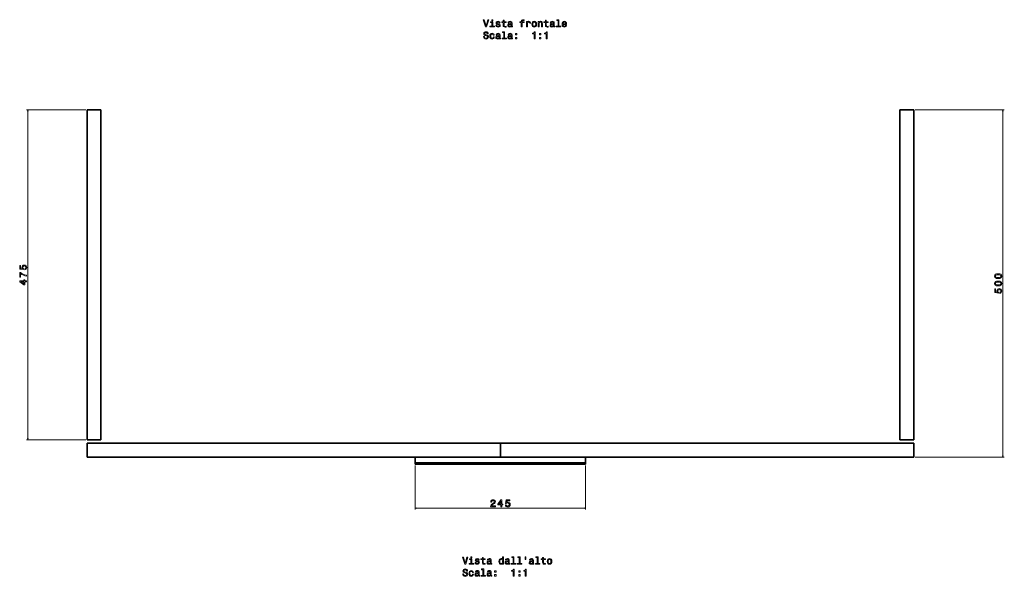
# Model space of a CAD drawing. Extents: x -8 to 2306, y -769 to 921.
# Tile 1 of 3: x -8 to 1410, y -769 to 33. Entities that reach past the tile are written whole.
import ezdxf

# ---------------------------------------------------------------- set-up
doc = ezdxf.new("R2010")
doc.units = 0

msp = doc.modelspace()

# ---------------------------------------------------------------- linework, layer by layer
at = {"color": 7, "lineweight": 13}
for p, q in [((87.3, -97.1), (2.1, -97.1)), ((4.1, -572.1), (4.1, -97.1)), ((1281.3, -97.1), (1409.6, -97.1)), ((1407.6, -597.1), (1407.6, -97.1)), ((87.3, -572.1), (2.1, -572.1)), ((561.8, -609.1), (561.8, -672.4)), ((806.8, -609.1), (806.8, -672.4)), ((1281.3, -597.1), (1409.6, -597.1)), ((561.8, -670.4), (806.8, -670.4))]:
    msp.add_line(p, q, dxfattribs=at)
at = {"color": 7, "lineweight": 35}
for p, q in [((89.3, -97.1), (89.3, -572.1)), ((89.3, -572.1), (89.3, -97.1)), ((89.3, -97.1), (109.3, -97.1)), ((109.3, -97.1), (89.3, -97.1)), ((109.3, -572.1), (109.3, -97.1)), ((109.3, -572.1), (109.3, -97.1)), ((109.3, -97.1), (109.3, -572.1)), ((1259.3, -97.1), (1259.3, -572.1)), ((1259.3, -572.1), (1259.3, -97.1)), ((1259.3, -97.1), (1279.3, -97.1)), ((1279.3, -97.1), (1259.3, -97.1)), ((1279.3, -572.1), (1279.3, -97.1)), ((1279.3, -572.1), (1279.3, -97.1)), ((1279.3, -97.1), (1279.3, -572.1)), ((89.3, -572.1), (109.3, -572.1)), ((89.3, -572.1), (109.3, -572.1)), ((109.3, -572.1), (89.3, -572.1)), ((684.3, -577.1), (89.3, -577.1)), ((89.3, -577.1), (89.3, -597.1)), ((89.3, -577.1), (684.3, -577.1)), ((89.3, -597.1), (89.3, -577.1)), ((1279.3, -577.1), (684.3, -577.1)), ((684.3, -577.1), (1279.3, -577.1)), ((684.3, -597.1), (684.3, -577.1)), ((684.3, -577.1), (684.3, -597.1)), ((1259.3, -572.1), (1279.3, -572.1)), ((1259.3, -572.1), (1279.3, -572.1)), ((1279.3, -572.1), (1259.3, -572.1)), ((1279.3, -597.1), (1279.3, -577.1)), ((1279.3, -597.1), (1279.3, -577.1)), ((1279.3, -577.1), (1279.3, -597.1)), ((89.3, -597.1), (561.8, -597.1)), ((89.3, -597.1), (684.3, -597.1)), ((684.3, -597.1), (89.3, -597.1)), ((806.8, -597.1), (561.8, -597.1)), ((561.8, -597.1), (806.8, -597.1)), ((806.8, -605.1), (561.8, -605.1)), ((561.8, -605.1), (806.8, -605.1)), ((806.8, -607.1), (561.8, -607.1)), ((561.8, -607.1), (806.8, -607.1)), ((561.8, -607.1), (806.8, -607.1)), ((1279.3, -597.1), (684.3, -597.1)), ((684.3, -597.1), (1279.3, -597.1)), ((806.8, -597.1), (1279.3, -597.1))]:
    msp.add_line(p, q, dxfattribs=at)
at = {"color": 7, "lineweight": 35, "ltscale": 0.2}
for p, q in [((561.8, -605.1), (561.8, -597.1)), ((561.8, -597.1), (561.8, -605.1)), ((806.8, -597.1), (806.8, -605.1)), ((806.8, -605.1), (806.8, -597.1))]:
    msp.add_line(p, q, dxfattribs=at)
at = {"color": 7, "lineweight": 35, "ltscale": 0.05}
for p, q in [((561.8, -607.1), (561.8, -605.1)), ((561.8, -605.1), (561.8, -607.1)), ((806.8, -605.1), (806.8, -607.1)), ((806.8, -607.1), (806.8, -605.1))]:
    msp.add_line(p, q, dxfattribs=at)
at = {"color": 7, "lineweight": 35, "ltscale": 0.25}
msp.add_line((806.8, -607.1), (806.8, -597.1), dxfattribs=at)
at = {"color": 7, "lineweight": 13}
for points in [[(666.1, 32.3), (663.6, 23.7), (661, 32.3), (659.7, 32.3), (662.9, 22.2), (664.3, 22.2), (667.5, 32.3)], [(673.2, 23.3), (673.2, 29.7), (669.9, 29.7), (669.9, 28.6), (671.9, 28.6), (671.9, 23.3), (669.3, 23.3), (669.3, 22.2), (675.8, 22.2), (675.8, 23.3)], [(673.2, 32.6), (671.9, 32.6), (671.9, 31.1), (673.2, 31.1)], [(681.8, 26.8), (680.5, 27), (679.6, 27.4), (679.3, 28), (679.4, 28.5), (679.7, 28.9), (680.2, 29.1), (680.9, 29.2), (681.6, 29.1), (682.1, 28.8), (682.5, 28.4), (682.6, 27.9), (683.9, 27.9), (683.9, 27.9), (683.6, 28.9), (683, 29.6), (682.1, 30.1), (680.9, 30.3), (679.7, 30.1), (678.8, 29.6), (678.2, 28.9), (678.1, 28), (678.2, 27.1), (678.6, 26.5), (679.3, 26.1), (680.2, 25.8), (681.6, 25.5), (682.5, 25.1), (682.7, 24.8), (682.8, 24.4), (682.7, 23.8), (682.3, 23.4), (681.8, 23.2), (681, 23.1), (680.2, 23.2), (679.7, 23.5), (679.3, 24), (679.1, 24.6), (677.9, 24.6), (678.1, 23.5), (678.7, 22.7), (679.6, 22.2), (680.9, 22), (682.3, 22.2), (683.3, 22.7), (683.9, 23.5), (684.1, 24.5), (683.9, 25.4), (683.5, 26), (682.7, 26.4)], [(688.4, 28.6), (688.4, 24.8), (688.4, 23.5), (688.8, 22.6), (689.6, 22.1), (691, 22), (692.5, 22), (692.5, 23.1), (691.4, 23), (690.4, 23.2), (689.9, 23.5), (689.7, 24.1), (689.6, 25), (689.6, 28.6), (692.5, 28.6), (692.5, 29.7), (689.6, 29.7), (689.6, 32), (688.4, 32), (688.4, 29.7), (686.2, 29.7), (686.2, 28.6)], [(699.9, 23.2), (699.9, 23.2), (700, 22.7), (700.2, 22.4), (701.1, 22.1), (701.8, 22.2), (701.8, 23.2), (701.5, 23.1), (701.1, 23.3), (701, 23.9), (701, 27.9), (700.9, 28.9), (700.4, 29.7), (699.5, 30.1), (698.3, 30.3), (697, 30.1), (696.1, 29.6), (695.6, 28.8), (695.4, 27.8), (695.4, 27.7), (696.5, 27.7), (696.6, 28.3), (697, 28.8), (697.5, 29), (698.2, 29.1), (698.9, 29.1), (699.4, 28.8), (699.7, 28.5), (699.8, 27.9), (699.8, 27.3), (699.5, 27), (699, 26.9), (697.9, 26.8), (696.6, 26.5), (695.8, 26.1), (695.2, 25.3), (695.1, 24.3), (695.2, 23.3), (695.7, 22.6), (696.4, 22.2), (697.4, 22), (698.7, 22.3)], [(714.4, 28.6), (714.4, 22.2), (715.7, 22.2), (715.7, 28.6), (718.6, 28.6), (718.6, 29.7), (715.7, 29.7), (715.7, 30.2), (715.8, 30.8), (716.1, 31.2), (716.7, 31.4), (717.5, 31.5), (718.6, 31.4), (718.6, 32.5), (717.2, 32.6), (716, 32.5), (715.1, 32.1), (714.6, 31.4), (714.4, 30.4), (714.4, 29.7), (712.1, 29.7), (712.1, 28.6)], [(721.8, 22.2), (723.1, 22.2), (723.1, 26.7), (723.2, 27.7), (723.6, 28.5), (724.2, 29), (725.1, 29.1), (725.7, 29), (726.2, 28.7), (726.5, 28.2), (726.6, 27.6), (727.9, 27.6), (727.7, 28.7), (727.2, 29.6), (726.4, 30.1), (725.4, 30.3), (724.6, 30.1), (724, 29.8), (723.4, 29.4), (723, 28.7), (723, 30), (721.8, 30)], [(729.6, 26.1), (729.9, 24.3), (730.5, 23), (731.6, 22.2), (733, 22), (734.4, 22.2), (735.5, 23), (736.1, 24.3), (736.4, 26.1), (736.1, 27.9), (735.5, 29.2), (734.4, 30), (733, 30.3), (731.6, 30), (730.5, 29.2), (729.9, 27.9)], [(730.9, 26.1), (731.1, 27.4), (731.5, 28.3), (732.1, 28.9), (733, 29.1), (733.9, 28.9), (734.5, 28.4), (734.9, 27.4), (735.1, 26.1), (734.9, 24.8), (734.5, 23.9), (733.9, 23.3), (733, 23.1), (732.1, 23.3), (731.5, 23.9), (731.1, 24.8)], [(738.7, 22.2), (740, 22.2), (740, 26.7), (740.1, 27.7), (740.5, 28.5), (741.2, 28.9), (742, 29.1), (742.7, 29), (743.2, 28.6), (743.4, 27.9), (743.4, 27.1), (743.4, 22.2), (744.7, 22.2), (744.7, 27.3), (744.6, 28.3), (744.4, 29.2), (743.5, 30), (742.2, 30.3), (741.5, 30.2), (740.9, 29.9), (740.3, 29.4), (739.9, 28.8), (739.9, 30), (738.7, 30)], [(749.1, 28.6), (749.1, 24.8), (749.2, 23.5), (749.6, 22.6), (750.4, 22.1), (751.7, 22), (753.2, 22), (753.2, 23.1), (752.1, 23), (751.1, 23.2), (750.6, 23.5), (750.4, 24.1), (750.3, 25), (750.3, 28.6), (753.2, 28.6), (753.2, 29.7), (750.3, 29.7), (750.3, 32), (749.1, 32), (749.1, 29.7), (746.9, 29.7), (746.9, 28.6)], [(760.6, 23.2), (760.6, 23.2), (760.7, 22.7), (760.9, 22.4), (761.8, 22.1), (762.5, 22.2), (762.5, 23.2), (762.2, 23.1), (761.8, 23.3), (761.8, 23.9), (761.8, 27.9), (761.6, 28.9), (761.1, 29.7), (760.2, 30.1), (759, 30.3), (757.8, 30.1), (756.9, 29.6), (756.3, 28.8), (756.1, 27.8), (756.1, 27.7), (757.3, 27.7), (757.4, 28.3), (757.7, 28.8), (758.2, 29), (758.9, 29.1), (759.6, 29.1), (760.1, 28.8), (760.4, 28.5), (760.5, 27.9), (760.5, 27.3), (760.3, 27), (759.7, 26.9), (758.6, 26.8), (757.4, 26.5), (756.5, 26.1), (756, 25.3), (755.8, 24.3), (755.9, 23.3), (756.4, 22.6), (757.1, 22.2), (758.1, 22), (759.4, 22.3)], [(767.2, 31.5), (767.2, 23.3), (764.6, 23.3), (764.6, 22.2), (771.1, 22.2), (771.1, 23.3), (768.5, 23.3), (768.5, 32.6), (765.3, 32.6), (765.3, 31.5)], [(774.5, 25.7), (779.6, 25.7), (779.6, 26.3), (779.4, 28), (778.7, 29.2), (777.7, 30), (776.4, 30.3), (775.1, 30), (774.1, 29.2), (773.4, 27.8), (773.2, 26.1), (773.4, 24.3), (774, 23), (775, 22.2), (776.3, 22), (777.5, 22.2), (778.4, 22.6), (779.1, 23.4), (779.4, 24.5), (778.2, 24.5), (777.9, 23.9), (777.6, 23.5), (776.5, 23.1), (775.7, 23.3), (775.1, 23.8), (774.6, 24.6), (774.5, 25.7)], [(774.5, 26.8), (774.7, 27.8), (775.1, 28.5), (775.6, 29), (776.4, 29.1), (777.2, 29), (777.8, 28.5), (778.1, 27.8), (778.3, 26.8)], [(661.3, 8.3), (660, 8.3), (660.3, 6.7), (661, 5.6), (662.1, 4.9), (663.6, 4.7), (665.1, 4.9), (666.2, 5.6), (666.9, 6.5), (667.2, 7.9), (667, 9), (666.4, 9.8), (665.4, 10.3), (664.1, 10.7), (663, 11), (662.2, 11.3), (661.8, 11.7), (661.7, 12.5), (661.8, 13.1), (662.2, 13.6), (662.8, 13.9), (663.6, 14), (664.4, 13.9), (665, 13.5), (665.4, 12.9), (665.6, 12), (666.9, 12), (666.9, 12), (666.7, 13.4), (666, 14.4), (665, 15), (663.5, 15.2), (662.2, 15), (661.2, 14.4), (660.6, 13.5), (660.3, 12.3), (660.5, 11.2), (661.1, 10.4), (661.9, 9.9), (663.1, 9.6), (664.3, 9.2), (665.2, 8.9), (665.7, 8.5), (665.9, 7.7), (665.7, 7), (665.3, 6.4), (664.6, 6), (663.7, 5.9), (662.7, 6.1), (662, 6.5), (661.5, 7.3)], [(689.2, 14.2), (689.2, 6), (686.6, 6), (686.6, 5), (693, 5), (693, 6), (690.4, 6), (690.4, 15.3), (687.2, 15.3), (687.2, 14.2)], [(699.8, 24.9), (699.6, 24.2), (699.1, 23.6), (698.5, 23.2), (697.6, 23.1), (697.1, 23.2), (696.7, 23.4), (696.4, 23.8), (696.3, 24.4), (696.4, 24.9), (696.6, 25.3), (697.6, 25.7), (698.7, 25.8), (699.8, 26.2)], [(732.7, 5), (734.1, 5), (734.1, 15), (733.1, 15), (732.8, 14.2), (732.3, 13.6), (731.5, 13.2), (730.4, 13.1), (730.4, 12.1), (732.7, 12.1)], [(750.1, 5), (751.4, 5), (751.4, 15), (750.4, 15), (750.2, 14.2), (749.6, 13.6), (748.9, 13.2), (747.8, 13.1), (747.8, 12.1), (750.1, 12.1)], [(760.5, 24.9), (760.3, 24.2), (759.9, 23.6), (759.2, 23.2), (758.3, 23.1), (757.8, 23.2), (757.4, 23.4), (757.1, 23.8), (757.1, 24.4), (757.1, 24.9), (757.4, 25.3), (758.3, 25.7), (759.4, 25.8), (760.5, 26.2)], [(674.2, 10.1), (675.5, 10.1), (675.2, 11.3), (674.6, 12.2), (673.6, 12.8), (672.4, 13), (671, 12.7), (670, 11.9), (669.3, 10.6), (669.1, 8.8), (669.3, 7.1), (669.9, 5.8), (670.9, 5), (672.3, 4.7), (673.6, 4.9), (674.5, 5.5), (675.2, 6.5), (675.5, 7.7), (674.3, 7.7), (674.1, 6.9), (673.7, 6.3), (673.1, 5.9), (672.4, 5.8), (671.5, 6), (670.9, 6.6), (670.5, 7.5), (670.4, 8.9), (670.5, 10.2), (670.9, 11.1), (671.5, 11.7), (672.4, 11.9), (673.1, 11.7), (673.7, 11.4), (674.1, 10.9)], [(682.6, 6), (682.6, 5.9), (682.6, 5.4), (682.9, 5.1), (683.8, 4.8), (684.5, 4.9), (684.5, 5.9), (684.2, 5.9), (683.8, 6.1), (683.7, 6.6), (683.7, 10.6), (683.5, 11.7), (683, 12.4), (682.1, 12.8), (680.9, 13), (679.7, 12.8), (678.8, 12.3), (678.2, 11.5), (678, 10.5), (678, 10.5), (679.2, 10.5), (679.3, 11.1), (679.6, 11.5), (680.1, 11.8), (680.9, 11.9), (681.6, 11.8), (682.1, 11.6), (682.4, 11.2), (682.5, 10.7), (682.4, 10.1), (682.2, 9.8), (681.6, 9.6), (680.5, 9.5), (679.3, 9.2), (678.4, 8.8), (677.9, 8.1), (677.7, 7), (677.9, 6), (678.3, 5.3), (679, 4.9), (680, 4.7), (681.4, 5)], [(682.4, 7.7), (682.3, 6.9), (681.8, 6.3), (681.1, 6), (680.3, 5.8), (679.7, 5.9), (679.3, 6.1), (679.1, 6.5), (679, 7.1), (679.1, 7.6), (679.3, 8), (680.2, 8.4), (681.4, 8.6), (682.4, 8.9)], [(699.9, 6), (699.9, 5.9), (700, 5.4), (700.2, 5.1), (701.1, 4.8), (701.8, 4.9), (701.8, 5.9), (701.5, 5.9), (701.1, 6.1), (701, 6.6), (701, 10.6), (700.9, 11.7), (700.4, 12.4), (699.5, 12.8), (698.3, 13), (697, 12.8), (696.1, 12.3), (695.6, 11.5), (695.4, 10.5), (695.4, 10.5), (696.5, 10.5), (696.6, 11.1), (697, 11.5), (697.5, 11.8), (698.2, 11.9), (698.9, 11.8), (699.4, 11.6), (699.7, 11.2), (699.8, 10.7), (699.8, 10.1), (699.5, 9.8), (699, 9.6), (697.9, 9.5), (696.6, 9.2), (695.8, 8.8), (695.2, 8.1), (695.1, 7), (695.2, 6), (695.7, 5.3), (696.4, 4.9), (697.4, 4.7), (698.7, 5)], [(699.8, 7.7), (699.6, 6.9), (699.1, 6.3), (698.5, 6), (697.6, 5.8), (697.1, 5.9), (696.7, 6.1), (696.4, 6.5), (696.3, 7.1), (696.4, 7.6), (696.6, 8), (697.6, 8.4), (698.7, 8.6), (699.8, 8.9)], [(706, 10.6), (708, 10.6), (708, 12.7), (706, 12.7)], [(706, 5), (708, 5), (708, 7.1), (706, 7.1)], [(740.7, 10.6), (742.7, 10.6), (742.7, 12.7), (740.7, 12.7)], [(740.7, 5), (742.7, 5), (742.7, 7.1), (740.7, 7.1)], [(-0.5, -327.5), (0.7, -327.2), (1.6, -326.5), (2.2, -325.5), (2.4, -324.1), (2.1, -322.7), (1.4, -321.5), (0.3, -320.8), (-1.2, -320.5), (-2.5, -320.8), (-3.5, -321.5), (-4.2, -322.6), (-4.5, -324), (-4.3, -325), (-3.8, -325.9), (-6.5, -325.5), (-6.5, -321.1), (-7.7, -321.1), (-7.7, -326.4), (-2.4, -327.2), (-2.4, -326.1), (-3.1, -325.2), (-3.3, -324.2), (-3.2, -323.3), (-2.7, -322.6), (-2, -322.1), (-1.1, -321.9), (-0.2, -322.1), (0.5, -322.6), (1, -323.3), (1.1, -324.2), (1, -324.9), (0.7, -325.5), (0.2, -326), (-0.5, -326.2)], [(2.1, -336.6), (2.1, -335.2), (-0.3, -334.7), (-2.5, -333.9), (-4.6, -332.7), (-6.5, -331.1), (-7.7, -331.1), (-7.7, -338), (-6.4, -338), (-6.4, -332.5), (-4.4, -334.1), (-2.4, -335.3), (-0.2, -336.1)], [(1400.8, -339.9), (1403, -339.7), (1404.6, -339), (1405.6, -337.9), (1405.9, -336.4), (1405.6, -335), (1404.6, -333.9), (1403, -333.2), (1400.8, -333), (1398.5, -333.2), (1397.6, -333.5), (1396.9, -333.9), (1395.9, -335), (1395.6, -336.4), (1395.9, -337.9), (1396.9, -339), (1398.5, -339.7)], [(1400.8, -338.5), (1399, -338.4), (1397.8, -338.1), (1397, -337.4), (1396.8, -336.4), (1397, -335.5), (1397.8, -334.9), (1399, -334.5), (1400.8, -334.4), (1402.5, -334.5), (1403.8, -334.9), (1404.5, -335.5), (1404.7, -336.4), (1404.5, -337.4), (1403.8, -338.1), (1402.5, -338.4)], [(2.1, -344.5), (2.1, -343.2), (-0.4, -343.2), (-0.4, -341.8), (-1.5, -341.8), (-1.5, -343.2), (-7.7, -343.2), (-7.7, -344.5), (-1.7, -348.9), (-0.4, -348.9), (-0.4, -344.5)], [(-1.5, -347.7), (-6, -344.5), (-1.5, -344.5)], [(1400.8, -350.6), (1403, -350.4), (1404.6, -349.7), (1405.6, -348.6), (1405.9, -347.1), (1405.6, -345.6), (1404.6, -344.6), (1403, -343.9), (1400.8, -343.7), (1398.5, -343.9), (1397.6, -344.2), (1396.9, -344.6), (1395.9, -345.6), (1395.6, -347.1), (1395.9, -348.6), (1396.9, -349.7), (1398.5, -350.4)], [(1400.8, -349.2), (1399, -349.1), (1397.8, -348.7), (1397, -348.1), (1396.8, -347.1), (1397, -346.2), (1397.8, -345.5), (1399, -345.2), (1400.8, -345), (1402.5, -345.2), (1403.8, -345.5), (1404.5, -346.2), (1404.7, -347.1), (1404.5, -348.1), (1403.8, -348.7), (1402.5, -349.1)], [(1403, -361.4), (1404.2, -361.1), (1405.1, -360.3), (1405.7, -359.3), (1405.9, -358), (1405.7, -356.5), (1405, -355.4), (1403.8, -354.7), (1402.4, -354.4), (1401.1, -354.6), (1400, -355.3), (1399.3, -356.4), (1399.1, -357.8), (1399.3, -358.9), (1399.7, -359.7), (1397, -359.3), (1397, -354.9), (1395.9, -354.9), (1395.9, -360.3), (1401.2, -361.1), (1401.2, -359.9), (1400.5, -359.1), (1400.2, -358), (1400.4, -357.1), (1400.9, -356.4), (1401.6, -356), (1402.5, -355.8), (1403.4, -356), (1404.1, -356.4), (1404.5, -357.1), (1404.7, -358), (1404.6, -358.8), (1404.3, -359.4), (1403.7, -359.8), (1403, -360)], [(670.1, -668.4), (677, -668.4), (677, -667.1), (671.5, -667.1), (671.8, -666.5), (672.3, -665.9), (673.9, -664.9), (674.8, -664.4), (675.7, -663.8), (676.4, -663.1), (676.8, -662.3), (677, -661.3), (676.7, -660.1), (676, -659.1), (675, -658.5), (673.7, -658.3), (672.3, -658.6), (671.2, -659.2), (670.5, -660.3), (670.3, -661.7), (670.3, -661.9), (671.6, -661.9), (671.6, -661.8), (671.8, -660.8), (672.1, -660.1), (672.8, -659.7), (673.6, -659.5), (674.4, -659.6), (675, -660), (675.4, -660.6), (675.6, -661.3), (675.5, -661.9), (675.2, -662.5), (674.8, -663), (674.1, -663.4), (673.3, -663.9), (671.9, -664.8), (670.9, -665.7), (670.3, -666.9), (670.1, -668.3)], [(685.1, -668.4), (686.4, -668.4), (686.4, -665.9), (687.8, -665.9), (687.8, -664.7), (686.4, -664.7), (686.4, -658.6), (685.1, -658.6), (680.7, -664.6), (680.7, -665.9), (685.1, -665.9)], [(681.9, -664.7), (685.1, -660.3), (685.1, -664.7)], [(691.4, -665.8), (691.7, -667), (692.4, -667.9), (693.4, -668.4), (694.8, -668.7), (696.2, -668.4), (697.4, -667.7), (698.1, -666.6), (698.3, -665.1), (698.1, -663.8), (697.4, -662.7), (696.3, -662.1), (694.9, -661.8), (693.9, -662), (693, -662.5), (693.4, -659.8), (697.8, -659.8), (697.8, -658.6), (692.5, -658.6), (691.7, -663.9), (692.8, -663.9), (693.7, -663.2), (694.7, -663), (695.6, -663.1), (696.3, -663.6), (696.8, -664.3), (697, -665.2), (696.8, -666.1), (696.3, -666.8), (695.6, -667.3), (694.7, -667.4), (694, -667.3), (693.4, -667), (692.9, -666.5), (692.7, -665.8)], [(636.1, -741), (633.6, -749.5), (631, -741), (629.7, -741), (632.9, -751), (634.3, -751), (637.5, -741)], [(643.2, -749.9), (643.2, -743.5), (639.9, -743.5), (639.9, -744.6), (641.9, -744.6), (641.9, -749.9), (639.3, -749.9), (639.3, -751), (645.8, -751), (645.8, -749.9)], [(643.2, -740.7), (641.9, -740.7), (641.9, -742.1), (643.2, -742.1)], [(651.8, -746.5), (650.5, -746.2), (649.6, -745.9), (649.3, -745.2), (649.4, -744.7), (649.7, -744.4), (650.2, -744.2), (650.9, -744.1), (651.6, -744.2), (652.1, -744.4), (652.5, -744.8), (652.6, -745.3), (653.9, -745.3), (653.9, -745.3), (653.6, -744.4), (653, -743.6), (652.1, -743.2), (650.9, -743), (649.7, -743.2), (648.8, -743.6), (648.2, -744.3), (648.1, -745.2), (648.2, -746.1), (648.6, -746.7), (649.3, -747.1), (650.2, -747.4), (651.6, -747.8), (652.5, -748.1), (652.7, -748.4), (652.8, -748.9), (652.7, -749.4), (652.3, -749.8), (651.8, -750.1), (651, -750.1), (650.2, -750.1), (649.7, -749.8), (649.3, -749.3), (649.1, -748.6), (647.9, -748.6), (648.1, -749.7), (648.7, -750.6), (649.6, -751.1), (650.9, -751.3), (652.3, -751.1), (653.3, -750.6), (653.9, -749.8), (654.1, -748.7), (653.9, -747.8), (653.5, -747.2), (652.7, -746.8)], [(658.4, -744.6), (658.4, -748.5), (658.4, -749.7), (658.8, -750.6), (659.6, -751.1), (661, -751.3), (662.5, -751.2), (662.5, -750.1), (661.4, -750.2), (660.4, -750.1), (659.9, -749.7), (659.7, -749.1), (659.6, -748.3), (659.6, -744.6), (662.5, -744.6), (662.5, -743.5), (659.6, -743.5), (659.6, -741.3), (658.4, -741.3), (658.4, -743.5), (656.2, -743.5), (656.2, -744.6)], [(669.9, -750), (669.9, -750), (670, -750.5), (670.2, -750.9), (671.1, -751.1), (671.8, -751), (671.8, -750), (671.5, -750.1), (671.1, -749.9), (671, -749.3), (671, -745.3), (670.9, -744.3), (670.4, -743.6), (669.5, -743.1), (668.3, -743), (667, -743.2), (666.1, -743.7), (665.6, -744.4), (665.4, -745.4), (665.4, -745.5), (666.5, -745.5), (666.6, -744.9), (667, -744.5), (667.5, -744.2), (668.2, -744.1), (668.9, -744.2), (669.4, -744.4), (669.7, -744.8), (669.8, -745.3), (669.8, -745.9), (669.5, -746.2), (669, -746.3), (667.9, -746.5), (666.6, -746.7), (665.8, -747.2), (665.2, -747.9), (665.1, -749), (665.2, -749.9), (665.7, -750.6), (666.4, -751.1), (667.4, -751.2), (668.7, -750.9)], [(669.8, -748.3), (669.6, -749), (669.1, -749.6), (668.5, -750), (667.6, -750.1), (667.1, -750), (666.7, -749.8), (666.4, -749.4), (666.3, -748.9), (666.4, -748.3), (666.6, -748), (667.6, -747.6), (668.7, -747.4), (669.8, -747.1)], [(687.4, -749.8), (687.4, -751), (688.7, -751), (688.7, -740.7), (687.4, -740.7), (687.4, -744.4), (686.5, -743.3), (685.9, -743.1), (685.2, -743), (684, -743.3), (683, -744.1), (682.4, -745.4), (682.2, -747.1), (682.4, -748.9), (683, -750.2), (684, -751), (685.2, -751.3), (685.9, -751.2), (686.5, -750.9)], [(685.4, -744.1), (686.3, -744.3), (686.9, -744.9), (687.3, -745.8), (687.4, -747.1), (687.3, -748.4), (686.9, -749.4), (686.3, -749.9), (685.4, -750.1), (684.6, -749.9), (684, -749.4), (683.6, -748.4), (683.5, -747.1), (683.6, -745.8), (684, -744.9), (684.6, -744.3)], [(695.9, -750), (695.9, -750), (696, -750.5), (696.2, -750.9), (697.1, -751.1), (697.8, -751), (697.8, -750), (697.5, -750.1), (697.1, -749.9), (697.1, -749.3), (697.1, -745.3), (696.9, -744.3), (696.4, -743.6), (695.5, -743.1), (694.3, -743), (693.1, -743.2), (692.2, -743.7), (691.6, -744.4), (691.4, -745.4), (691.4, -745.5), (692.6, -745.5), (692.7, -744.9), (693, -744.5), (693.5, -744.2), (694.2, -744.1), (694.9, -744.2), (695.4, -744.4), (695.7, -744.8), (695.8, -745.3), (695.8, -745.9), (695.6, -746.2), (695, -746.3), (693.9, -746.5), (692.7, -746.7), (691.8, -747.2), (691.3, -747.9), (691.1, -749), (691.2, -749.9), (691.7, -750.6), (692.4, -751.1), (693.4, -751.2), (694.8, -750.9)], [(695.8, -748.3), (695.6, -749), (695.2, -749.6), (694.5, -750), (693.6, -750.1), (693.1, -750), (692.7, -749.8), (692.4, -749.4), (692.4, -748.9), (692.4, -748.3), (692.7, -748), (693.6, -747.6), (694.8, -747.4), (695.8, -747.1)], [(702.5, -741.7), (702.5, -749.9), (699.9, -749.9), (699.9, -751), (706.4, -751), (706.4, -749.9), (703.8, -749.9), (703.8, -740.7), (700.6, -740.7), (700.6, -741.7)], [(711.2, -741.7), (711.2, -749.9), (708.6, -749.9), (708.6, -751), (715.1, -751), (715.1, -749.9), (712.5, -749.9), (712.5, -740.7), (709.2, -740.7), (709.2, -741.7)], [(719.9, -740.6), (719.9, -744.6), (720.8, -744.6), (720.8, -740.6)], [(730.6, -750), (730.6, -750), (730.7, -750.5), (730.9, -750.9), (731.8, -751.1), (732.5, -751), (732.5, -750), (732.2, -750.1), (731.8, -749.9), (731.8, -749.3), (731.8, -745.3), (731.6, -744.3), (731.1, -743.6), (730.2, -743.1), (729, -743), (727.8, -743.2), (726.9, -743.7), (726.3, -744.4), (726.1, -745.4), (726.1, -745.5), (727.3, -745.5), (727.4, -744.9), (727.7, -744.5), (728.2, -744.2), (728.9, -744.1), (729.6, -744.2), (730.1, -744.4), (730.4, -744.8), (730.5, -745.3), (730.5, -745.9), (730.3, -746.2), (729.7, -746.3), (728.6, -746.5), (727.4, -746.7), (726.5, -747.2), (726, -747.9), (725.8, -749), (725.9, -749.9), (726.4, -750.6), (727.1, -751.1), (728.1, -751.2), (729.4, -750.9)], [(730.5, -748.3), (730.3, -749), (729.9, -749.6), (729.2, -750), (728.3, -750.1), (727.8, -750), (727.4, -749.8), (727.1, -749.4), (727.1, -748.9), (727.1, -748.3), (727.4, -748), (728.3, -747.6), (729.4, -747.4), (730.5, -747.1)], [(737.2, -741.7), (737.2, -749.9), (734.6, -749.9), (734.6, -751), (741.1, -751), (741.1, -749.9), (738.5, -749.9), (738.5, -740.7), (735.3, -740.7), (735.3, -741.7)], [(745.1, -744.6), (745.1, -748.5), (745.2, -749.7), (745.6, -750.6), (746.4, -751.1), (747.8, -751.3), (749.3, -751.2), (749.3, -750.1), (748.2, -750.2), (747.2, -750.1), (746.6, -749.7), (746.4, -749.1), (746.4, -748.3), (746.4, -744.6), (749.3, -744.6), (749.3, -743.5), (746.4, -743.5), (746.4, -741.3), (745.1, -741.3), (745.1, -743.5), (742.9, -743.5), (742.9, -744.6)], [(751.7, -747.1), (751.9, -748.9), (752.6, -750.2), (753.6, -751), (755.1, -751.3), (756.5, -751), (757.5, -750.2), (758.2, -748.9), (758.4, -747.1), (758.2, -745.4), (757.5, -744.1), (756.5, -743.3), (755.1, -743), (753.6, -743.3), (752.6, -744.1), (751.9, -745.4)], [(753, -747.1), (753.1, -745.8), (753.5, -744.9), (754.2, -744.3), (755.1, -744.1), (755.9, -744.3), (756.6, -744.9), (757, -745.8), (757.1, -747.1), (757, -748.4), (756.6, -749.4), (755.9, -750), (755.1, -750.1), (754.2, -750), (753.5, -749.4), (753.1, -748.4)], [(631.3, -765), (630, -765), (630.3, -766.5), (631, -767.6), (632.1, -768.3), (633.6, -768.6), (635.1, -768.3), (636.2, -767.7), (636.9, -766.7), (637.2, -765.4), (637, -764.2), (636.4, -763.4), (635.4, -762.9), (634.1, -762.6), (633, -762.3), (632.2, -762), (631.8, -761.5), (631.7, -760.8), (631.8, -760.1), (632.2, -759.6), (632.8, -759.3), (633.6, -759.2), (634.4, -759.3), (635, -759.7), (635.4, -760.4), (635.6, -761.3), (636.9, -761.3), (636.9, -761.2), (636.7, -759.9), (636, -758.9), (635, -758.2), (633.5, -758), (632.2, -758.2), (631.2, -758.8), (630.6, -759.8), (630.3, -761), (630.5, -762.1), (631.1, -762.8), (631.9, -763.3), (633.1, -763.7), (634.3, -764), (635.2, -764.3), (635.7, -764.8), (635.9, -765.5), (635.7, -766.3), (635.3, -766.9), (634.6, -767.2), (633.7, -767.3), (632.7, -767.2), (632, -766.7), (631.5, -766)], [(644.2, -763.1), (645.5, -763.1), (645.2, -762), (644.6, -761), (643.6, -760.5), (642.4, -760.3), (641, -760.6), (640, -761.4), (639.3, -762.7), (639.1, -764.4), (639.3, -766.2), (639.9, -767.5), (640.9, -768.3), (642.3, -768.6), (643.6, -768.3), (644.5, -767.7), (645.2, -766.8), (645.5, -765.5), (644.3, -765.5), (644.1, -766.3), (643.7, -766.9), (643.1, -767.3), (642.4, -767.4), (641.5, -767.2), (640.9, -766.6), (640.5, -765.7), (640.4, -764.4), (640.5, -763.1), (640.9, -762.2), (641.5, -761.6), (642.4, -761.4), (643.1, -761.5), (643.7, -761.8), (644.1, -762.4)], [(652.6, -767.3), (652.6, -767.3), (652.6, -767.8), (652.9, -768.1), (653.8, -768.4), (654.5, -768.3), (654.5, -767.3), (654.2, -767.4), (653.8, -767.2), (653.7, -766.6), (653.7, -762.6), (653.5, -761.6), (653, -760.9), (652.1, -760.4), (650.9, -760.3), (649.7, -760.4), (648.8, -760.9), (648.2, -761.7), (648, -762.7), (648, -762.8), (649.2, -762.8), (649.3, -762.2), (649.6, -761.7), (650.1, -761.5), (650.9, -761.4), (651.6, -761.5), (652.1, -761.7), (652.4, -762.1), (652.5, -762.6), (652.4, -763.2), (652.2, -763.5), (651.6, -763.6), (650.5, -763.7), (649.3, -764), (648.4, -764.5), (647.9, -765.2), (647.7, -766.2), (647.9, -767.2), (648.3, -767.9), (649, -768.3), (650, -768.5), (651.4, -768.2)], [(652.4, -765.6), (652.3, -766.3), (651.8, -766.9), (651.1, -767.3), (650.3, -767.4), (649.7, -767.3), (649.3, -767.1), (649.1, -766.7), (649, -766.1), (649.1, -765.6), (649.3, -765.3), (650.2, -764.9), (651.4, -764.7), (652.4, -764.3)], [(659.2, -759), (659.2, -767.2), (656.6, -767.2), (656.6, -768.3), (663, -768.3), (663, -767.2), (660.4, -767.2), (660.4, -757.9), (657.2, -757.9), (657.2, -759)], [(669.9, -767.3), (669.9, -767.3), (670, -767.8), (670.2, -768.1), (671.1, -768.4), (671.8, -768.3), (671.8, -767.3), (671.5, -767.4), (671.1, -767.2), (671, -766.6), (671, -762.6), (670.9, -761.6), (670.4, -760.9), (669.5, -760.4), (668.3, -760.3), (667, -760.4), (666.1, -760.9), (665.6, -761.7), (665.4, -762.7), (665.4, -762.8), (666.5, -762.8), (666.6, -762.2), (667, -761.7), (667.5, -761.5), (668.2, -761.4), (668.9, -761.5), (669.4, -761.7), (669.7, -762.1), (669.8, -762.6), (669.8, -763.2), (669.5, -763.5), (669, -763.6), (667.9, -763.7), (666.6, -764), (665.8, -764.5), (665.2, -765.2), (665.1, -766.2), (665.2, -767.2), (665.7, -767.9), (666.4, -768.3), (667.4, -768.5), (668.7, -768.2)], [(669.8, -765.6), (669.6, -766.3), (669.1, -766.9), (668.5, -767.3), (667.6, -767.4), (667.1, -767.3), (666.7, -767.1), (666.4, -766.7), (666.3, -766.1), (666.4, -765.6), (666.6, -765.3), (667.6, -764.9), (668.7, -764.7), (669.8, -764.3)], [(676, -762.7), (678, -762.7), (678, -760.5), (676, -760.5)], [(702.7, -768.3), (704.1, -768.3), (704.1, -758.2), (703.1, -758.2), (702.8, -759.1), (702.3, -759.7), (701.5, -760), (700.4, -760.1), (700.4, -761.2), (702.7, -761.2)], [(710.7, -762.7), (712.7, -762.7), (712.7, -760.5), (710.7, -760.5)], [(720.1, -768.3), (721.4, -768.3), (721.4, -758.2), (720.4, -758.2), (720.2, -759.1), (719.6, -759.7), (718.9, -760), (717.8, -760.1), (717.8, -761.2), (720.1, -761.2)], [(676, -768.3), (678, -768.3), (678, -766.1), (676, -766.1)], [(710.7, -768.3), (712.7, -768.3), (712.7, -766.1), (710.7, -766.1)]]:
    msp.add_lwpolyline(points, close=True, dxfattribs=at)
for points in [[(4.6, -99.1), (4.1, -97.1), (3.6, -99.1)], [(1408.2, -99.1), (1407.6, -97.1), (1407.1, -99.1)], [(3.6, -570.2), (4.1, -572.1), (4.6, -570.2)], [(1407.1, -595.2), (1407.6, -597.1), (1408.2, -595.2)], [(563.7, -669.9), (561.8, -670.4), (563.7, -670.9)], [(804.8, -670.9), (806.8, -670.4), (804.8, -669.9)]]:
    msp.add_lwpolyline(points, dxfattribs=at)

doc.saveas('drawing.dxf')
